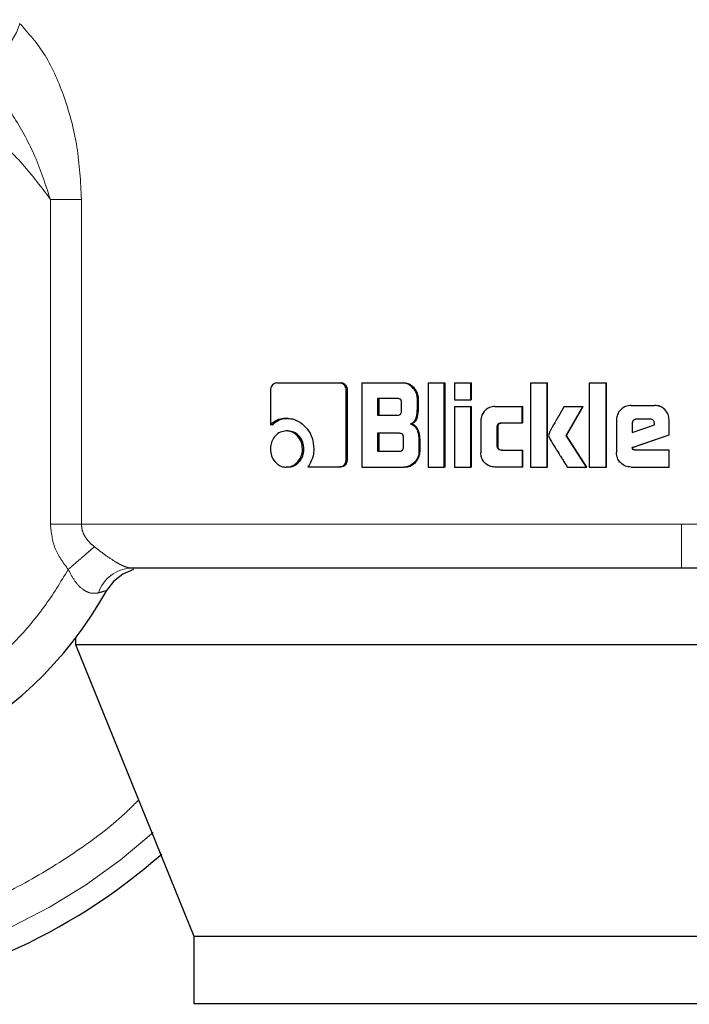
# Model space of a CAD drawing. Header units: millimetres. Extents: x 18 to 260, y 57 to 148.
# Tile 3 of 80: x 32.256 to 33.053, y 57.4 to 58.57. Entities that reach past the tile are written whole.
import ezdxf

# ---------------------------------------------------------------- set-up
doc = ezdxf.new("R2010")
doc.units = ezdxf.units.MM
doc.linetypes.add('PHANTOM', pattern=[12.7, 6.35, -1.27, 1.27, -1.27, 1.27, -1.27])

msp = doc.modelspace()

# ---------------------------------------------------------------- linework, layer by layer
at = {"color": 8, "linetype": 'PHANTOM', "lineweight": 18}
for p, q in [((32.2929, 57.9704), (32.2929, 58.3566)), ((32.3299, 58.3566), (32.2929, 58.3566)), ((32.3299, 57.9704), (32.3299, 58.3566)), ((32.2929, 57.9704), (32.3299, 57.9704)), ((33.0436, 57.9704), (32.3299, 57.9704)), ((34.05, 57.9704), (33.0436, 57.9704))]:
    msp.add_line(p, q, dxfattribs=at)
at = {"color": 7, "linetype": 'Continuous', "lineweight": 25}
for p, q in [((32.5623, 58.1384), (32.6368, 58.1384)), ((32.6368, 58.1384), (32.6384, 58.1384)), ((32.6635, 58.1384), (32.6635, 58.0384)), ((32.6635, 58.1384), (32.7118, 58.1384)), ((32.7118, 58.1384), (32.7131, 58.1384)), ((32.7422, 58.1384), (32.7422, 58.0384)), ((32.7422, 58.1384), (32.7614, 58.1384)), ((32.7614, 58.0384), (32.7614, 58.1384)), ((32.7614, 58.1384), (32.7625, 58.1384)), ((32.7625, 58.0384), (32.7625, 58.1384)), ((32.7734, 58.1384), (32.7928, 58.1384)), ((32.7734, 58.1384), (32.7734, 58.1184)), ((32.7928, 58.1184), (32.7928, 58.1384)), ((32.7928, 58.1384), (32.7938, 58.1384)), ((32.7938, 58.1184), (32.7938, 58.1384)), ((32.864, 58.1384), (32.8837, 58.1384)), ((32.864, 58.1384), (32.864, 58.0384)), ((32.8837, 58.0384), (32.8837, 58.1384)), ((32.8837, 58.1384), (32.8843, 58.1384)), ((32.8843, 58.0384), (32.8843, 58.1384)), ((32.9338, 58.1384), (32.9338, 58.0384)), ((32.9338, 58.1384), (32.9538, 58.1384)), ((32.9538, 58.0384), (32.9538, 58.1384)), ((32.9538, 58.1384), (32.9541, 58.1384)), ((32.9541, 58.0384), (32.9541, 58.1384)), ((32.5548, 58.1299), (32.5548, 58.0886)), ((32.6447, 58.0471), (32.6447, 58.1299)), ((32.6463, 58.1299), (32.6447, 58.1299)), ((32.6463, 58.0471), (32.6463, 58.1299)), ((32.7059, 58.1199), (32.682, 58.1199)), ((32.682, 58.1199), (32.682, 58.1002)), ((32.6834, 58.1199), (32.6834, 58.1002)), ((32.7106, 58.1052), (32.7106, 58.1149)), ((32.7294, 58.1079), (32.7294, 58.1199)), ((32.7307, 58.1199), (32.7294, 58.1199)), ((32.7307, 58.1079), (32.7307, 58.1199)), ((32.7734, 58.1184), (32.7928, 58.1184)), ((32.7938, 58.1184), (32.7928, 58.1184)), ((32.9835, 58.1117), (33.0114, 58.1117)), ((33.0114, 58.1117), (33.0115, 58.1117)), ((32.682, 58.1002), (32.7059, 58.1002)), ((32.7307, 58.1079), (32.7294, 58.1079)), ((32.7734, 58.1104), (32.7928, 58.1104)), ((32.7734, 58.1104), (32.7734, 58.0384)), ((32.7928, 58.0384), (32.7928, 58.1104)), ((32.7928, 58.1104), (32.7938, 58.1104)), ((32.7938, 58.0384), (32.7938, 58.1104)), ((32.8215, 58.1104), (32.8539, 58.1104)), ((32.8539, 58.0909), (32.8539, 58.1104)), ((32.8539, 58.1104), (32.8546, 58.1104)), ((32.8546, 58.0909), (32.8546, 58.1104)), ((32.9039, 58.1104), (32.9263, 58.1104)), ((32.9062, 58.0761), (32.9263, 58.1104)), ((32.9067, 58.0761), (32.9267, 58.1104)), ((32.9263, 58.1104), (32.9267, 58.1104)), ((32.5567, 58.0886), (32.5548, 58.0886)), ((32.5736, 58.0964), (32.5754, 58.0964)), ((32.721, 58.0896), (32.7222, 58.0896)), ((32.8049, 58.0934), (32.8049, 58.0554)), ((32.8294, 58.0909), (32.8539, 58.0909)), ((32.8546, 58.0909), (32.8539, 58.0909)), ((32.9662, 58.0944), (32.9662, 58.0557)), ((32.9847, 58.0904), (32.9847, 58.0796)), ((32.9847, 58.0904), (32.9849, 58.0904)), ((32.9847, 58.0796), (33.0112, 58.0885)), ((32.9849, 58.0904), (32.9849, 58.0796)), ((33.0061, 58.0954), (32.9899, 58.0954)), ((33.0112, 58.0885), (33.0112, 58.0903)), ((33.0287, 58.0769), (33.0287, 58.0944)), ((33.0288, 58.0944), (33.0287, 58.0944)), ((33.0288, 58.0769), (33.0288, 58.0944)), ((32.5754, 58.0813), (32.5735, 58.0813)), ((32.7083, 58.0785), (32.682, 58.0785)), ((32.682, 58.0785), (32.682, 58.0574)), ((32.6834, 58.0785), (32.6834, 58.0574)), ((32.8244, 58.0634), (32.8244, 58.0859)), ((32.8253, 58.0859), (32.8244, 58.0859)), ((32.8253, 58.0634), (32.8253, 58.0859)), ((32.9849, 58.0616), (33.0287, 58.0769)), ((32.9852, 58.0616), (33.0288, 58.0769)), ((33.0288, 58.0769), (33.0287, 58.0769)), ((32.713, 58.0624), (32.713, 58.0736)), ((32.7313, 58.071), (32.7313, 58.0568)), ((32.7326, 58.071), (32.7313, 58.071)), ((32.7326, 58.0568), (32.7326, 58.071)), ((32.9307, 58.0384), (32.9062, 58.0761)), ((32.9067, 58.0761), (32.9062, 58.0761)), ((32.9311, 58.0384), (32.9067, 58.0761)), ((32.5927, 58.0598), (32.5945, 58.0598)), ((32.682, 58.0574), (32.7083, 58.0574)), ((32.7326, 58.0568), (32.7313, 58.0568)), ((32.8253, 58.0634), (32.8244, 58.0634)), ((32.8294, 58.0584), (32.8539, 58.0584)), ((32.8539, 58.0584), (32.8539, 58.0384)), ((32.8539, 58.0584), (32.8546, 58.0584)), ((32.8546, 58.0384), (32.8546, 58.0584)), ((32.9852, 58.0616), (32.9849, 58.0616)), ((32.9881, 58.0587), (33.0287, 58.0587)), ((33.0287, 58.0384), (33.0287, 58.0587)), ((33.0287, 58.0587), (33.0288, 58.0587)), ((33.0288, 58.0384), (33.0288, 58.0587)), ((32.6463, 58.0471), (32.6447, 58.0471)), ((32.5754, 58.0384), (32.5735, 58.0384)), ((32.5992, 58.0386), (32.6368, 58.0386)), ((32.6384, 58.0386), (32.6368, 58.0386)), ((32.6635, 58.0384), (32.7137, 58.0384)), ((32.715, 58.0384), (32.7137, 58.0384)), ((32.7422, 58.0384), (32.7614, 58.0384)), ((32.7625, 58.0384), (32.7614, 58.0384)), ((32.7734, 58.0384), (32.7928, 58.0384)), ((32.7938, 58.0384), (32.7928, 58.0384)), ((32.8539, 58.0384), (32.8215, 58.0384)), ((32.8546, 58.0384), (32.8539, 58.0384)), ((32.864, 58.0384), (32.8837, 58.0384)), ((32.8843, 58.0384), (32.8837, 58.0384)), ((32.9077, 58.0384), (32.9307, 58.0384)), ((32.9311, 58.0384), (32.9307, 58.0384)), ((32.9338, 58.0384), (32.9538, 58.0384)), ((32.9541, 58.0384), (32.9538, 58.0384)), ((32.9835, 58.0384), (33.0287, 58.0384)), ((33.0288, 58.0384), (33.0287, 58.0384)), ((32.323, 57.8271), (32.323, 57.8355)), ((32.464, 57.4801), (32.323, 57.8271)), ((33.8591, 57.8271), (32.323, 57.8271)), ((33.7377, 57.4801), (32.464, 57.4801)), ((32.464, 57.4001), (32.464, 57.4801)), ((33.7377, 57.4001), (32.464, 57.4001))]:
    msp.add_line(p, q, dxfattribs=at)
at = {"color": 7, "linetype": 'Continuous', "lineweight": 25, "flags": 128}
msp.add_lwpolyline([(32.3918, 57.9166), (32.3918, 57.9166), (32.3789, 57.9112), (32.3679, 57.9025), (32.3598, 57.8917)], dxfattribs=at)
at = {"color": 7, "linetype": 'Continuous', "lineweight": 25}
for radius, start, end in [(0.72, 105.8112, 311.2516), (0.4685, 123.2858, 330.8783)]:
    msp.add_arc((31.9506, 58.1196), radius, start, end, dxfattribs=at)
at = {"color": 8, "linetype": 'PHANTOM', "lineweight": 18}
for centre, radius, start, end in [((32.1989, 58.5803), 0.0593, 260.8939, 345.8887), ((31.9506, 58.1196), 0.6941, 180, 312.0009), ((32.3912, 57.875), 0.0434, 92.92, 161.4493)]:
    msp.add_arc(centre, radius, start, end, dxfattribs=at)
for points, knots in [([(32.2564, 58.5659), (32.267, 58.5541), (32.2882, 58.5303), (32.3109, 58.4776), (32.3266, 58.4192), (32.3288, 58.3776), (32.3299, 58.3566)], [0, 0, 0, 0, 0.245897, 0.494341, 0.745907, 1, 1, 1, 1]), ([(32.2929, 58.3566), (32.2824, 58.3708), (32.2602, 58.4003), (32.2183, 58.4403), (32.1677, 58.477), (32.1077, 58.5073), (32.0397, 58.5286), (31.9656, 58.5381), (31.8887, 58.5339), (31.8127, 58.5152), (31.7417, 58.4827), (31.6792, 58.4385), (31.6275, 58.3856), (31.5877, 58.3277), (31.5597, 58.2679), (31.5424, 58.209), (31.5343, 58.1529), (31.5336, 58.0995), (31.5394, 58.0465), (31.5529, 57.9915), (31.5757, 57.9345), (31.6093, 57.8777), (31.6545, 57.8239), (31.711, 57.7763), (31.7774, 57.7383), (31.8512, 57.7127), (31.9286, 57.7014), (32.0056, 57.7046), (32.0785, 57.7211), (32.1442, 57.7488), (32.201, 57.7848), (32.2479, 57.8262), (32.2858, 57.87), (32.305, 57.9016), (32.3142, 57.9167)], [0, 0, 0, 0, 0.024611, 0.051424, 0.080457, 0.111629, 0.144739, 0.17945, 0.21529, 0.251682, 0.287991, 0.323595, 0.357938, 0.390581, 0.421222, 0.449692, 0.47594, 0.500002, 0.524049, 0.550282, 0.578737, 0.609363, 0.641994, 0.676327, 0.711924, 0.74823, 0.784624, 0.820469, 0.855189, 0.888312, 0.919498, 0.948545, 0.975374, 1, 1, 1, 1]), ([(32.2929, 58.3566), (32.2873, 58.3738), (32.2763, 58.4077), (32.2515, 58.4532), (32.223, 58.4931), (32.2005, 58.5124), (32.1895, 58.5217)], [0, 0, 0, 0, 0.265016, 0.521283, 0.766878, 1, 1, 1, 1]), ([(32.398, 57.6426), (32.3924, 57.6371), (32.3696, 57.6144), (32.3232, 57.5799), (32.2588, 57.5401), (32.1878, 57.5076), (32.1118, 57.4833), (32.0321, 57.4682), (31.9506, 57.4631), (31.869, 57.4682), (31.7894, 57.4833), (31.7133, 57.5076), (31.6424, 57.5402), (31.5776, 57.5797), (31.5199, 57.6247), (31.4695, 57.6736), (31.4222, 57.7304), (31.3802, 57.7946), (31.3456, 57.8652), (31.3179, 57.9439), (31.2993, 58.0287), (31.2969, 58.0906), (31.2957, 58.1196)], [0, 0, 0, 0, 0.015432, 0.063526, 0.113358, 0.164673, 0.217157, 0.270453, 0.324163, 0.377874, 0.431169, 0.483654, 0.534968, 0.5848, 0.632895, 0.679059, 0.723157, 0.778356, 0.829925, 0.877924, 0.942724, 1, 1, 1, 1]), ([(32.3142, 57.9167), (32.3082, 57.9247), (32.2962, 57.9407), (32.294, 57.9605), (32.2929, 57.9704)], [0, 0, 0, 0, 0.500879, 1, 1, 1, 1]), ([(32.3299, 57.9704), (32.3301, 57.968), (32.3305, 57.9629), (32.3339, 57.9557), (32.3388, 57.9491), (32.3431, 57.9455), (32.3453, 57.9436)], [0, 0, 0, 0, 0.228036, 0.467095, 0.723309, 1, 1, 1, 1]), ([(33.0436, 57.9184), (33.0436, 57.9191), (33.0436, 57.9201), (33.0436, 57.9267), (33.0436, 57.9334), (33.0436, 57.9417), (33.0436, 57.9538), (33.0436, 57.9639), (33.0436, 57.9704)], [0, 0, 0, 0, 0.2398226, 0.3688334, 0.5005102, 0.6321121, 0.7609085, 1, 1, 1, 1]), ([(32.3453, 57.9436), (32.3434, 57.9419), (32.3394, 57.9384), (32.3316, 57.9318), (32.3231, 57.9244), (32.3171, 57.9192), (32.3142, 57.9167)], [0, 0, 0, 0, 0.246732, 0.500012, 0.753275, 1, 1, 1, 1]), ([(32.3453, 57.9436), (32.3497, 57.9402), (32.3579, 57.9338), (32.3688, 57.9265), (32.3764, 57.9223), (32.3814, 57.92), (32.3858, 57.9186), (32.3879, 57.9185), (32.389, 57.9184)], [0, 0, 0, 0, 0.279016, 0.530975, 0.649376, 0.765748, 0.881597, 1, 1, 1, 1]), ([(32.3501, 57.8888), (32.3469, 57.8884), (32.3422, 57.8877), (32.3355, 57.8904), (32.3289, 57.8946), (32.321, 57.9033), (32.3165, 57.9121), (32.3142, 57.9167)], [0, 0, 0, 0, 0.248992, 0.369433, 0.488638, 0.733649, 1, 1, 1, 1]), ([(32.3598, 57.8917), (32.3597, 57.8916), (32.3594, 57.8915), (32.3568, 57.8908), (32.3528, 57.8896), (32.3501, 57.8888)], [0, 0, 0, 0, 0.24393, 0.491188, 1, 1, 1, 1])]:
    msp.add_open_spline(points, degree=3, knots=knots, dxfattribs=at)
at = {"color": 7, "linetype": 'Continuous', "lineweight": 25}
for points, knots in [([(32.5623, 58.1384), (32.5613, 58.1383), (32.5594, 58.1381), (32.5571, 58.1363), (32.5555, 58.1339), (32.5549, 58.1316), (32.5548, 58.1303), (32.5548, 58.1299)], [0, 0, 0, 0, 0.237797, 0.478378, 0.691198, 0.914875, 1, 1, 1, 1]), ([(32.6447, 58.1299), (32.6446, 58.1309), (32.6444, 58.133), (32.6428, 58.1356), (32.6408, 58.1374), (32.6387, 58.1383), (32.6374, 58.1383), (32.6368, 58.1384)], [0, 0, 0, 0, 0.231947, 0.466692, 0.674293, 0.866919, 1, 1, 1, 1]), ([(32.6463, 58.1299), (32.6462, 58.131), (32.646, 58.1332), (32.6442, 58.1358), (32.642, 58.1377), (32.6399, 58.1383), (32.6387, 58.1384), (32.6384, 58.1384)], [0, 0, 0, 0, 0.24529, 0.493182, 0.705943, 0.934175, 1, 1, 1, 1]), ([(32.7294, 58.1199), (32.7292, 58.1219), (32.7288, 58.1259), (32.7252, 58.1316), (32.7205, 58.1361), (32.7155, 58.1382), (32.7127, 58.1383), (32.7118, 58.1384)], [0, 0, 0, 0, 0.211223, 0.417829, 0.697625, 0.899562, 1, 1, 1, 1]), ([(32.7307, 58.1199), (32.7305, 58.1219), (32.73, 58.126), (32.7265, 58.1317), (32.7218, 58.1361), (32.7168, 58.1382), (32.714, 58.1383), (32.7131, 58.1384)], [0, 0, 0, 0, 0.212468, 0.4201089, 0.6999412, 0.9008688, 1, 1, 1, 1]), ([(32.7106, 58.1149), (32.7106, 58.1158), (32.7105, 58.1171), (32.7097, 58.1186), (32.7086, 58.1194), (32.7072, 58.1199), (32.7063, 58.1199), (32.7059, 58.1199)], [0, 0, 0, 0, 0.314526, 0.468288, 0.623044, 0.839764, 1, 1, 1, 1]), ([(32.9835, 58.1117), (32.9813, 58.1115), (32.9769, 58.111), (32.9715, 58.1073), (32.9677, 58.1024), (32.9663, 58.0978), (32.9662, 58.0951), (32.9662, 58.0944)], [0, 0, 0, 0, 0.242856, 0.487181, 0.701514, 0.919942, 1, 1, 1, 1]), ([(33.0287, 58.0944), (33.0285, 58.0966), (33.028, 58.101), (33.0243, 58.1064), (33.0194, 58.1102), (33.0148, 58.1116), (33.0121, 58.1117), (33.0114, 58.1117)], [0, 0, 0, 0, 0.242797, 0.486982, 0.700869, 0.920406, 1, 1, 1, 1]), ([(33.0288, 58.0944), (33.0285, 58.0966), (33.0281, 58.1011), (33.0243, 58.1065), (33.0194, 58.1102), (33.0148, 58.1116), (33.0122, 58.1117), (33.0115, 58.1117)], [0, 0, 0, 0, 0.244569, 0.490537, 0.705451, 0.924179, 1, 1, 1, 1]), ([(32.7059, 58.1002), (32.7066, 58.1002), (32.7077, 58.1003), (32.7091, 58.101), (32.71, 58.1021), (32.7106, 58.1035), (32.7106, 58.1046), (32.7106, 58.1052)], [0, 0, 0, 0, 0.272576, 0.436191, 0.601195, 0.792501, 1, 1, 1, 1]), ([(32.721, 58.0896), (32.7222, 58.0901), (32.7244, 58.0911), (32.727, 58.0941), (32.729, 58.0998), (32.7293, 58.1046), (32.7294, 58.1079)], [0, 0, 0, 0, 0.186506, 0.3433, 0.548833, 1, 1, 1, 1]), ([(32.7222, 58.0896), (32.7234, 58.0901), (32.7256, 58.0911), (32.7282, 58.0941), (32.7302, 58.0998), (32.7305, 58.1046), (32.7307, 58.1079)], [0, 0, 0, 0, 0.18484, 0.341642, 0.546614, 1, 1, 1, 1]), ([(32.8215, 58.1104), (32.8193, 58.1102), (32.815, 58.1098), (32.8098, 58.106), (32.8062, 58.1011), (32.8049, 58.0966), (32.8049, 58.094), (32.8049, 58.0934)], [0, 0, 0, 0, 0.246107, 0.494052, 0.706474, 0.932691, 1, 1, 1, 1]), ([(32.9039, 58.1104), (32.9025, 58.108), (32.9011, 58.1056), (32.8995, 58.1028), (32.8992, 58.1022), (32.8988, 58.1015), (32.8984, 58.1009), (32.8981, 58.1003), (32.8978, 58.0999), (32.8975, 58.0993), (32.8972, 58.0987), (32.8968, 58.0981), (32.8966, 58.0977), (32.8963, 58.0973), (32.8961, 58.0968), (32.8958, 58.0964), (32.8955, 58.0958), (32.8949, 58.0948), (32.8931, 58.0916), (32.8907, 58.0875), (32.8884, 58.0834), (32.8873, 58.0814), (32.8862, 58.0792), (32.8858, 58.0775), (32.8855, 58.0761)], [0, 0, 0, 0, 0.207008, 0.219957, 0.245826, 0.258772, 0.284638, 0.297588, 0.31052, 0.323467, 0.349331, 0.362278, 0.37521, 0.388155, 0.401087, 0.414032, 0.426973, 0.452842, 0.504605, 0.711618, 0.815124, 0.866888, 0.892767, 1, 1, 1, 1]), ([(32.5736, 58.0964), (32.5712, 58.0962), (32.5658, 58.0958), (32.5593, 58.0927), (32.5559, 58.0896), (32.5548, 58.0886)], [0, 0, 0, 0, 0.350302, 0.792536, 1, 1, 1, 1]), ([(32.5567, 58.0886), (32.5586, 58.0902), (32.5629, 58.0939), (32.5696, 58.0961), (32.574, 58.0963), (32.5754, 58.0964)], [0, 0, 0, 0, 0.348292, 0.793354, 1, 1, 1, 1]), ([(32.5736, 58.0964), (32.576, 58.0962), (32.5818, 58.0959), (32.5906, 58.0918), (32.5989, 58.0839), (32.6052, 58.073), (32.6059, 58.0643), (32.6063, 58.06)], [0, 0, 0, 0, 0.1416755, 0.3442244, 0.5459462, 0.7751962, 1, 1, 1, 1]), ([(32.721, 58.0896), (32.7222, 58.0892), (32.7248, 58.0883), (32.7281, 58.0848), (32.7307, 58.0789), (32.7311, 58.074), (32.7313, 58.071)], [0, 0, 0, 0, 0.175766, 0.369276, 0.612781, 1, 1, 1, 1]), ([(32.7326, 58.071), (32.7324, 58.0737), (32.732, 58.0784), (32.7298, 58.0841), (32.7268, 58.0876), (32.7241, 58.0891), (32.7226, 58.0895), (32.7222, 58.0896)], [0, 0, 0, 0, 0.347306, 0.606068, 0.7791, 0.952781, 1, 1, 1, 1]), ([(32.8244, 58.0859), (32.8244, 58.0866), (32.8245, 58.0877), (32.8251, 58.0892), (32.8261, 58.0902), (32.8276, 58.0908), (32.8287, 58.0909), (32.8294, 58.0909)], [0, 0, 0, 0, 0.2492669, 0.4120777, 0.5763165, 0.7638984, 1, 1, 1, 1]), ([(32.8253, 58.0859), (32.8253, 58.0866), (32.8254, 58.0878), (32.8261, 58.0893), (32.8271, 58.0902), (32.8286, 58.0908), (32.8296, 58.0909), (32.8302, 58.0909)], [0, 0, 0, 0, 0.266503, 0.428016, 0.590978, 0.784407, 1, 1, 1, 1]), ([(32.9899, 58.0954), (32.9892, 58.0953), (32.9878, 58.0952), (32.9861, 58.0939), (32.985, 58.0924), (32.9847, 58.0911), (32.9847, 58.0905), (32.9847, 58.0904)], [0, 0, 0, 0, 0.27205, 0.519381, 0.755461, 0.965061, 1, 1, 1, 1]), ([(32.9901, 58.0954), (32.9894, 58.0953), (32.9881, 58.0952), (32.9864, 58.094), (32.9853, 58.0925), (32.985, 58.0912), (32.9849, 58.0905), (32.9849, 58.0904)], [0, 0, 0, 0, 0.257286, 0.5050983, 0.7387472, 0.9506964, 1, 1, 1, 1]), ([(33.0112, 58.0903), (33.0112, 58.091), (33.0111, 58.0922), (33.0104, 58.0938), (33.0094, 58.0947), (33.0079, 58.0953), (33.0068, 58.0953), (33.0061, 58.0954)], [0, 0, 0, 0, 0.273275, 0.436196, 0.600544, 0.749613, 1, 1, 1, 1]), ([(32.5735, 58.0813), (32.5711, 58.081), (32.5662, 58.0805), (32.5603, 58.0758), (32.5562, 58.0697), (32.5547, 58.0641), (32.5546, 58.0607), (32.5546, 58.0598)], [0, 0, 0, 0, 0.243009, 0.488111, 0.698166, 0.921109, 1, 1, 1, 1]), ([(32.5927, 58.0598), (32.5925, 58.0626), (32.592, 58.0681), (32.5877, 58.0747), (32.5823, 58.0795), (32.5773, 58.0812), (32.5743, 58.0813), (32.5735, 58.0813)], [0, 0, 0, 0, 0.2430374, 0.4880867, 0.7000145, 0.9230851, 1, 1, 1, 1]), ([(32.5945, 58.0598), (32.5942, 58.0625), (32.5938, 58.068), (32.5896, 58.0746), (32.5842, 58.0794), (32.5792, 58.0811), (32.5762, 58.0813), (32.5754, 58.0813)], [0, 0, 0, 0, 0.240991, 0.483984, 0.695737, 0.919683, 1, 1, 1, 1]), ([(32.713, 58.0736), (32.7129, 58.0744), (32.7128, 58.0757), (32.712, 58.0772), (32.7109, 58.0781), (32.7096, 58.0785), (32.7087, 58.0785), (32.7083, 58.0785)], [0, 0, 0, 0, 0.3209088, 0.474005, 0.6281523, 0.8437807, 1, 1, 1, 1]), ([(32.8855, 58.0761), (32.8857, 58.0752), (32.886, 58.0734), (32.8888, 58.0686), (32.8913, 58.0645), (32.8936, 58.061), (32.8939, 58.0605), (32.8942, 58.06), (32.8946, 58.0593), (32.896, 58.0571), (32.8975, 58.0548), (32.8989, 58.0524), (32.8999, 58.0509), (32.9009, 58.0493), (32.9026, 58.0466), (32.9048, 58.0431), (32.9068, 58.0399), (32.9077, 58.0384)], [0, 0, 0, 0, 0.06175, 0.125049, 0.37786, 0.393636, 0.409437, 0.417321, 0.433104, 0.464685, 0.590986, 0.622561, 0.654123, 0.717281, 0.748849, 0.875151, 1, 1, 1, 1]), ([(32.5546, 58.0598), (32.5548, 58.0571), (32.5553, 58.0515), (32.5594, 58.0449), (32.5647, 58.0402), (32.5697, 58.0385), (32.5727, 58.0384), (32.5735, 58.0384)], [0, 0, 0, 0, 0.243071, 0.488342, 0.697747, 0.91662, 1, 1, 1, 1]), ([(32.5735, 58.0384), (32.5759, 58.0386), (32.5808, 58.0392), (32.5868, 58.0438), (32.591, 58.0499), (32.5926, 58.0555), (32.5927, 58.0589), (32.5927, 58.0598)], [0, 0, 0, 0, 0.242953, 0.488024, 0.701039, 0.919141, 1, 1, 1, 1]), ([(32.5754, 58.0384), (32.5778, 58.0386), (32.5826, 58.0392), (32.5886, 58.0438), (32.5928, 58.0498), (32.5944, 58.0555), (32.5945, 58.0589), (32.5945, 58.0598)], [0, 0, 0, 0, 0.240999, 0.484062, 0.695996, 0.915374, 1, 1, 1, 1]), ([(32.6063, 58.06), (32.6061, 58.0572), (32.6056, 58.0507), (32.6026, 58.0435), (32.5998, 58.0395), (32.5992, 58.0386)], [0, 0, 0, 0, 0.351403, 0.854002, 1, 1, 1, 1]), ([(32.7083, 58.0574), (32.709, 58.0574), (32.7101, 58.0575), (32.7115, 58.0582), (32.7124, 58.0592), (32.7129, 58.0607), (32.713, 58.0618), (32.713, 58.0624)], [0, 0, 0, 0, 0.266632, 0.428926, 0.593066, 0.790488, 1, 1, 1, 1]), ([(32.7313, 58.0568), (32.7311, 58.0548), (32.7307, 58.0508), (32.7271, 58.045), (32.7224, 58.0406), (32.7173, 58.0386), (32.7146, 58.0384), (32.7137, 58.0384)], [0, 0, 0, 0, 0.212317, 0.418118, 0.699496, 0.906006, 1, 1, 1, 1]), ([(32.715, 58.0384), (32.717, 58.0386), (32.7209, 58.039), (32.7263, 58.0428), (32.7305, 58.0479), (32.7324, 58.0531), (32.7325, 58.0559), (32.7326, 58.0568)], [0, 0, 0, 0, 0.213676, 0.427781, 0.703066, 0.907258, 1, 1, 1, 1]), ([(32.8215, 58.0384), (32.8193, 58.0386), (32.8148, 58.0391), (32.8095, 58.0431), (32.806, 58.0481), (32.8049, 58.0525), (32.8049, 58.0549), (32.8049, 58.0554)], [0, 0, 0, 0, 0.254567, 0.510656, 0.728408, 0.945242, 1, 1, 1, 1]), ([(32.8294, 58.0584), (32.8285, 58.0585), (32.8272, 58.0586), (32.8258, 58.0595), (32.8249, 58.0605), (32.8244, 58.0619), (32.8244, 58.063), (32.8244, 58.0634)], [0, 0, 0, 0, 0.32424, 0.475628, 0.626705, 0.831188, 1, 1, 1, 1]), ([(32.8302, 58.0584), (32.8293, 58.0585), (32.828, 58.0586), (32.8266, 58.0595), (32.8257, 58.0606), (32.8253, 58.062), (32.8253, 58.063), (32.8253, 58.0634)], [0, 0, 0, 0, 0.3347265, 0.4848009, 0.6345915, 0.8464217, 1, 1, 1, 1]), ([(32.9835, 58.0384), (32.9813, 58.0386), (32.9768, 58.039), (32.9713, 58.0429), (32.9676, 58.0478), (32.9663, 58.0523), (32.9662, 58.055), (32.9662, 58.0557)], [0, 0, 0, 0, 0.246544, 0.494869, 0.706893, 0.924836, 1, 1, 1, 1]), ([(32.9881, 58.0587), (32.9876, 58.0587), (32.9868, 58.0588), (32.9859, 58.0591), (32.9855, 58.0595), (32.9851, 58.0603), (32.985, 58.061), (32.9849, 58.0616)], [0, 0, 0, 0, 0.334838, 0.463223, 0.562574, 0.662351, 1, 1, 1, 1]), ([(32.9883, 58.0587), (32.9879, 58.0587), (32.9871, 58.0588), (32.9863, 58.0591), (32.9858, 58.0594), (32.9853, 58.0602), (32.9852, 58.061), (32.9852, 58.0616)], [0, 0, 0, 0, 0.2899, 0.427027, 0.537193, 0.64831, 1, 1, 1, 1]), ([(32.6368, 58.0386), (32.6378, 58.0387), (32.6398, 58.0389), (32.6422, 58.0407), (32.644, 58.0431), (32.6446, 58.0454), (32.6447, 58.0467), (32.6447, 58.0471)], [0, 0, 0, 0, 0.237291, 0.477397, 0.692861, 0.918192, 1, 1, 1, 1]), ([(32.6384, 58.0386), (32.6395, 58.0388), (32.6417, 58.039), (32.6441, 58.0411), (32.6458, 58.0436), (32.6462, 58.0457), (32.6463, 58.0469), (32.6463, 58.0471)], [0, 0, 0, 0, 0.267561, 0.513553, 0.736608, 0.95184, 1, 1, 1, 1]), ([(32.389, 57.9184), (32.4189, 57.9184), (32.479, 57.9184), (32.5814, 57.9184), (32.691, 57.9184), (32.8065, 57.9184), (32.9246, 57.9184), (33.0042, 57.9184), (33.0436, 57.9184)], [0, 0, 0, 0, 0.1651079, 0.3324264, 0.5009, 0.6691557, 0.8358663, 1, 1, 1, 1]), ([(33.0436, 57.9184), (33.0719, 57.9184), (33.1302, 57.9184), (33.2197, 57.9184), (33.3147, 57.9184), (33.4144, 57.9184), (33.5174, 57.9184), (33.6109, 57.9184), (33.6936, 57.9184), (33.765, 57.9184), (33.8305, 57.9184), (33.8881, 57.9184), (33.9356, 57.9184), (33.9709, 57.9184), (33.9936, 57.9184), (33.9965, 57.9184), (33.9979, 57.9184)], [0, 0, 0, 0, 0.056512, 0.116766, 0.180699, 0.251723, 0.32802, 0.409681, 0.474925, 0.543225, 0.614383, 0.68811, 0.76403, 0.841683, 0.920535, 1, 1, 1, 1])]:
    msp.add_open_spline(points, degree=3, knots=knots, dxfattribs=at)

doc.saveas('drawing.dxf')
